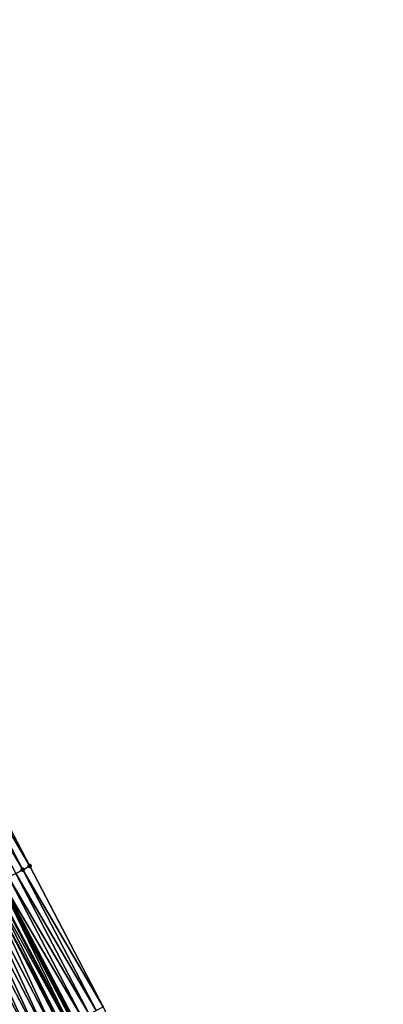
# Model space of a CAD drawing. Header units: feet. Extents: x 2007189 to 2022806, y 818621 to 837694.
# Tile 84 of 256: x 2013173 to 2013219, y 823450 to 823574. Entities that reach past the tile are written whole.
import ezdxf

# ---------------------------------------------------------------- set-up
doc = ezdxf.new("R2010")
doc.units = ezdxf.units.FT
doc.header["$MEASUREMENT"] = 0
for name, color, linetype, lineweight in [('EP_Travel Lane', 172, 'Continuous', 53), ('Road Shots', 141, 'Continuous', 100), ('Road X-Section', 40, 'Continuous', 13)]:
    doc.layers.add(name, color=color, linetype=linetype, lineweight=lineweight)
doc.layers.add('I-77-MM17-21_SB-Surface-Border', color=7, linetype='Continuous')
doc.layers.add('I-77-MM17-21_SB-Surface-TIN', color=7, linetype='Continuous')

msp = doc.modelspace()

# ---------------------------------------------------------------- linework, layer by layer
at = {"layer": 'EP_Travel Lane'}
msp.add_polyline3d([(2013041.107666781, 823713.7557217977, 301.3794595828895), (2013050.355926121, 823696.0242957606, 301.1220707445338), (2013059.604216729, 823678.2928097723, 300.8698389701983), (2013068.851758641, 823660.5598888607, 300.5779734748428), (2013078.098282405, 823642.8279601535, 300.2942287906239), (2013087.344705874, 823625.0962237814, 299.995342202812), (2013096.591190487, 823607.3643701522, 299.7056943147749), (2013105.837737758, 823589.6323963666, 299.4255004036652), (2013115.084331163, 823571.9003341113, 299.1522633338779), (2013124.330459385, 823554.1691639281, 298.8088308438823), (2013133.57694341, 823536.4373114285, 298.5190891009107), (2013142.823795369, 823518.7047533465, 298.2848667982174), (2013152.070005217, 823500.9734266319, 297.9537581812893), (2013161.317021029, 823483.2614269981, 297.7227851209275), (2013170.575819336, 823465.5358093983, 297.4447628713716), (2013179.834636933, 823447.8101548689, 297.1697195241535), (2013189.093465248, 823430.0844798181, 296.8963315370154), (2013198.352434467, 823412.3585350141, 296.6447020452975), (2013207.610808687, 823394.6337293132, 296.3011882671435), (2013216.869622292, 823376.9080824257, 296.0255285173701)], dxfattribs=at)
at = {"layer": 'I-77-MM17-21_SB-Surface-Border', "color": 3, "linetype": 'Continuous', "lineweight": -3}
msp.add_polyline3d([(2013045.779754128, 823716.1953079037, 301.1935488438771), (2013055.02796509, 823698.4639746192, 300.9281679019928), (2013064.276138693, 823680.7327129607, 300.6566032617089), (2013073.523721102, 823662.9997203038, 300.3564947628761), (2013082.770219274, 823645.2678481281, 300.0684275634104), (2013091.130315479, 823627.0730591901, 299.8231418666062), (2013100.37674317, 823609.3413221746, 299.5244454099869), (2013109.623381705, 823591.609180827, 299.2575619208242), (2013118.870029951, 823573.877020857, 298.992138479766), (2013129.002263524, 823556.6093437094, 298.5606940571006), (2013138.248960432, 823538.8770904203, 298.3026115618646), (2013147.49596383, 823521.1442493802, 298.0907789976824), (2013156.742299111, 823503.4126895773, 297.7781356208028), (2013165.108059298, 823485.2468994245, 297.582228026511), (2013174.377977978, 823467.5272224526, 297.2964078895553), (2013183.647846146, 823449.8076420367, 297.0027965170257), (2013192.032129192, 823431.6235833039, 296.7846368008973), (2013201.302342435, 823413.9033432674, 296.5442497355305), (2013209.686088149, 823395.7203116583, 296.2432102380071), (2013218.956087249, 823378.0004809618, 295.9697943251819)], dxfattribs=at)
at = {"layer": 'I-77-MM17-21_SB-Surface-TIN', "color": 128, "linetype": 'Continuous', "lineweight": -3}
for points in [[(2013173.492199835, 823467.0631131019, 297.3420872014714), (2013164.222258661, 823484.7828330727, 297.6244377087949), (2013163.33641314, 823484.3188525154, 297.6597245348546)], [(2013174.377977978, 823467.5272224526, 297.2964078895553), (2013165.108059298, 823485.2468994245, 297.582228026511), (2013164.222258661, 823484.7828330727, 297.6244377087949)], [(2013173.492199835, 823467.0631131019, 297.3420872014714), (2013174.377977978, 823467.5272224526, 297.2964078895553), (2013164.222258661, 823484.7828330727, 297.6244377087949)], [(2013172.606340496, 823466.5991589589, 297.3752426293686), (2013173.492199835, 823467.0631131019, 297.3420872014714), (2013163.33641314, 823484.3188525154, 297.6597245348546)], [(2013182.762055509, 823449.3435565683, 297.046548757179), (2013173.492199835, 823467.0631131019, 297.3420872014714), (2013172.606340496, 823466.5991589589, 297.3752426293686)], [(2013183.647846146, 823449.8076420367, 297.0027965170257), (2013174.377977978, 823467.5272224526, 297.2964078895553), (2013173.492199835, 823467.0631131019, 297.3420872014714)], [(2013182.762055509, 823449.3435565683, 297.046548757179), (2013183.647846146, 823449.8076420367, 297.0027965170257), (2013173.492199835, 823467.0631131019, 297.3420872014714)], [(2013180.990405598, 823448.4155168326, 297.1234664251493), (2013171.720508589, 823466.1351523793, 297.4126292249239), (2013170.834629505, 823465.6712359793, 297.4427391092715)], [(2013181.876230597, 823448.8795366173, 297.0850142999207), (2013172.606340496, 823466.5991589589, 297.3752426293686), (2013171.720508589, 823466.1351523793, 297.4126292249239)], [(2013180.990405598, 823448.4155168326, 297.1234664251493), (2013181.876230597, 823448.8795366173, 297.0850142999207), (2013171.720508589, 823466.1351523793, 297.4126292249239)], [(2013181.876230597, 823448.8795366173, 297.0850142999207), (2013182.762055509, 823449.3435565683, 297.046548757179), (2013172.606340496, 823466.5991589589, 297.3752426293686)], [(2013177.446235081, 823446.5611017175, 297.1430028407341), (2013169.062444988, 823464.7442181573, 297.4371973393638), (2013168.17621619, 823464.2809702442, 297.4133661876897)], [(2013178.534349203, 823447.1299211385, 297.16957811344), (2013169.456547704, 823464.9502565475, 297.4456579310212), (2013169.062444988, 823464.7442181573, 297.4371973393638)], [(2013177.446235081, 823446.5611017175, 297.1430028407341), (2013178.332451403, 823447.0243734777, 297.1649097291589), (2013169.062444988, 823464.7442181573, 297.4371973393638)], [(2013178.332451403, 823447.0243734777, 297.1649097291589), (2013178.534349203, 823447.1299211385, 297.16957811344), (2013169.062444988, 823464.7442181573, 297.4371973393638)], [(2013179.218608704, 823447.4877580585, 297.1777129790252), (2013169.840793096, 823465.151206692, 297.4497762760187), (2013169.456547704, 823464.9502565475, 297.4456579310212)], [(2013178.534349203, 823447.1299211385, 297.16957811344), (2013179.218608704, 823447.4877580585, 297.1777129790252), (2013169.456547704, 823464.9502565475, 297.4456579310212)], [(2013179.218608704, 823447.4877580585, 297.1777129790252), (2013169.948600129, 823465.2076068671, 297.449667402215), (2013169.840793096, 823465.151206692, 297.4497762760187)], [(2013179.346638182, 823447.5547321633, 297.1779394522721), (2013170.575819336, 823465.5358093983, 297.4447628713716), (2013169.948600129, 823465.2076068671, 297.449667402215)], [(2013179.218608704, 823447.4877580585, 297.1777129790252), (2013179.346638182, 823447.5547321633, 297.1779394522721), (2013169.948600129, 823465.2076068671, 297.449667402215)], [(2013180.104601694, 823447.9514567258, 297.165172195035), (2013170.834629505, 823465.6712359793, 297.4427391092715), (2013170.575819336, 823465.5358093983, 297.4447628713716)], [(2013179.346638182, 823447.5547321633, 297.1779394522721), (2013179.834636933, 823447.8101548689, 297.1697195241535), (2013170.575819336, 823465.5358093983, 297.4447628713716)], [(2013180.104601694, 823447.9514567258, 297.165172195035), (2013170.575819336, 823465.5358093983, 297.4447628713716), (2013179.834636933, 823447.8101548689, 297.1697195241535)], [(2013180.104601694, 823447.9514567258, 297.165172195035), (2013180.990405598, 823448.4155168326, 297.1234664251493), (2013170.834629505, 823465.6712359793, 297.4427391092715)], [(2013174.78765067, 823445.1711630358, 297.0872395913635), (2013166.403826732, 823463.354344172, 297.3762136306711), (2013165.517646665, 823462.8910031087, 297.3598989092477)], [(2013175.673830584, 823445.6345043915, 297.1035307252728), (2013167.29000952, 823463.8176800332, 297.3929481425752), (2013166.403826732, 823463.354344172, 297.3762136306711)], [(2013174.78765067, 823445.1711630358, 297.0872395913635), (2013175.673830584, 823445.6345043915, 297.1035307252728), (2013166.403826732, 823463.354344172, 297.3762136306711)], [(2013176.56002549, 823446.0978170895, 297.1221342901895), (2013168.17621619, 823464.2809702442, 297.4133661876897), (2013167.29000952, 823463.8176800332, 297.3929481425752)], [(2013175.673830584, 823445.6345043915, 297.1035307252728), (2013176.56002549, 823446.0978170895, 297.1221342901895), (2013167.29000952, 823463.8176800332, 297.3929481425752)], [(2013176.56002549, 823446.0978170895, 297.1221342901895), (2013177.446235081, 823446.5611017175, 297.1430028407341), (2013168.17621619, 823464.2809702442, 297.4133661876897)], [(2013173.90146238, 823444.7078376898, 297.0696566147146), (2013165.517646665, 823462.8910031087, 297.3598989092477), (2013164.631473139, 823462.4276495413, 297.3445931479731)], [(2013173.015276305, 823444.2445081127, 297.0524150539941), (2013173.90146238, 823444.7078376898, 297.0696566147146), (2013164.631473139, 823462.4276495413, 297.3445931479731)], [(2013173.90146238, 823444.7078376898, 297.0696566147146), (2013174.78765067, 823445.1711630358, 297.0872395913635), (2013165.517646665, 823462.8910031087, 297.3598989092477)]]:
    msp.add_3dface(points, dxfattribs=at)
at = {"layer": 'Road Shots', "lineweight": 100}
for p in [(2013173.492199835, 823467.0631131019, 297.3420872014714), (2013174.377977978, 823467.5272224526, 297.2964078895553)]:
    msp.add_point(p, dxfattribs=at)
at = {"layer": 'Road X-Section', "extrusion": (-0.4634979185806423, 0.8859876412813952, 0.01398495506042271), "elevation": -203515.9241401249, "flags": 128}
msp.add_lwpolyline([(-2165534.880413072, 3143.764903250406), (-2165533.880413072, 3143.810587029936), (-2165532.880413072, 3143.843745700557), (-2165531.880413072, 3143.881135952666), (-2165530.880413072, 3143.911248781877), (-2165529.880413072, 3143.918177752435), (-2165529.75874411, 3143.918286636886), (-2165529.325125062, 3143.914167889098), (-2165528.880413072, 3143.905706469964), (-2165527.880413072, 3143.881872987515), (-2165526.880413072, 3143.861452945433), (-2165525.880413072, 3143.844716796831), (-2165524.880413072, 3143.828400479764), (-2165523.880413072, 3143.813093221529), (-2165522.880413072, 3143.797021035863), (-2165521.880413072, 3143.776927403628), (-2165520.880413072, 3143.756783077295), (-2165519.880413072, 3143.738970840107), (-2165518.880413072, 3143.717962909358), (-2165517.880413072, 3143.697592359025), (-2165516.880413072, 3143.675299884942), (-2165515.880413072, 3143.650751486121), (-2165514.880413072, 3143.632884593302), (-2165513.880413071, 3143.619964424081), (-2165512.880413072, 3143.609259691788), (-2165511.880413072, 3143.591627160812), (-2165510.880413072, 3143.575370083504), (-2165509.880413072, 3143.562279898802), (-2165508.880413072, 3143.54979831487), (-2165507.880413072, 3143.530917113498), (-2165507.064648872, 3143.504938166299), (-2165506.880413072, 3143.496180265), (-2165505.880413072, 3143.464590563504), (-2165504.880413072, 3143.431494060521), (-2165503.880413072, 3143.383784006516), (-2165502.880413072, 3143.336050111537), (-2165501.880413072, 3143.295605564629), (-2165500.880413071, 3143.252027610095), (-2165499.880413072, 3143.217246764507), (-2165498.880413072, 3143.18777736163), (-2165497.966172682, 3143.152836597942)], dxfattribs=at)

doc.saveas('drawing.dxf')
